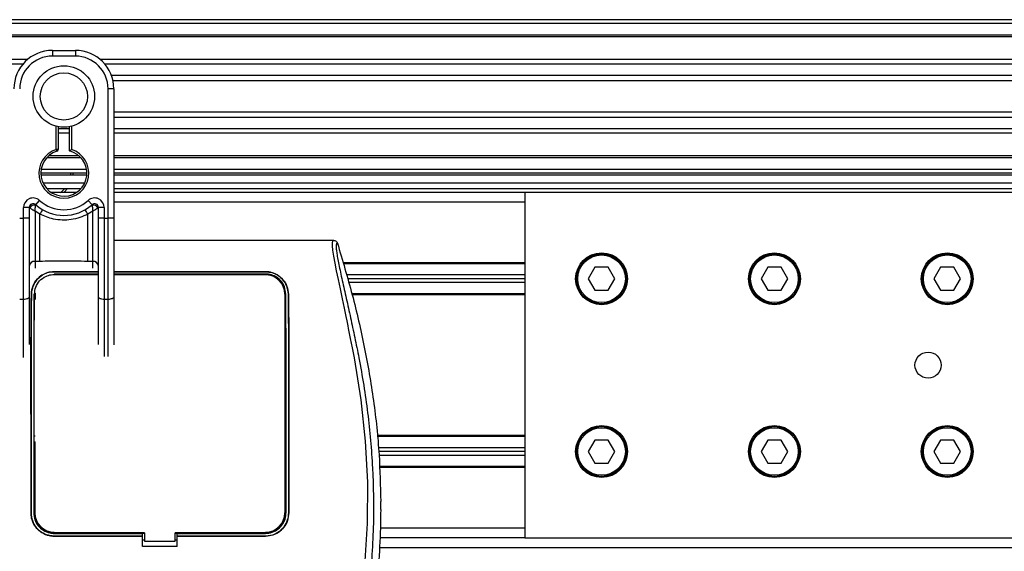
# Model space of a CAD drawing. Header units: millimetres. Extents: x 0 to 420, y 0 to 297.
# Tile 48 of 68: x 194.06 to 208.37, y 234.4 to 242.13. Entities that reach past the tile are written whole.
import ezdxf

# ---------------------------------------------------------------- set-up
doc = ezdxf.new("R2010")
doc.units = ezdxf.units.MM

msp = doc.modelspace()

# ---------------------------------------------------------------- linework, layer by layer
at = {"color": 7, "linetype": 'Continuous', "lineweight": 25}
for p, q in [((215.62919, 242.12504), (59.38239, 242.12504)), ((215.62919, 242.06924), (59.38239, 242.06924)), ((215.62919, 241.90183), (59.38239, 241.90183)), ((215.62919, 241.87338), (59.38239, 241.87338)), ((194.53587, 241.67862), (194.87069, 241.67862)), ((194.53587, 241.67862), (194.53587, 241.59492)), ((194.87069, 241.67862), (194.87069, 241.59492)), ((194.17319, 241.54469), (109.43713, 241.54469)), ((194.10895, 241.47995), (109.50137, 241.47995)), ((194.87069, 241.59492), (194.53587, 241.59492)), ((215.62919, 241.54469), (195.23337, 241.54469)), ((215.62919, 241.47995), (195.29761, 241.47995)), ((215.62919, 241.31318), (195.39443, 241.31318)), ((215.62919, 241.23779), (195.41627, 241.23779)), ((195.34501, 239.23804), (195.34501, 241.1206)), ((195.42871, 241.1206), (195.34501, 241.1206)), ((195.42871, 241.1206), (195.42871, 240.62817)), ((215.62919, 240.78021), (195.42871, 240.78021)), ((215.62919, 240.70482), (195.42871, 240.70482)), ((195.42871, 240.62817), (195.42871, 240.27377)), ((194.59167, 240.23807), (194.59167, 240.57642)), ((194.61958, 240.57016), (194.61958, 240.23807)), ((194.78698, 240.53805), (194.61958, 240.53805)), ((194.78698, 240.4733), (194.61958, 240.4733)), ((194.78698, 240.21713), (194.78698, 240.57016)), ((194.81488, 240.57642), (194.81488, 240.23807)), ((215.62919, 240.53805), (195.42871, 240.53805)), ((215.62919, 240.4733), (195.42871, 240.4733)), ((194.61958, 240.23807), (194.59167, 240.23807)), ((194.60026, 240.21152), (194.59167, 240.23807)), ((195.42871, 240.27377), (195.42871, 239.23804)), ((194.95284, 240.11616), (194.45372, 240.11616)), ((194.9241, 240.14462), (194.48245, 240.14462)), ((215.62919, 240.14462), (195.42871, 240.14462)), ((215.62919, 240.11616), (195.42871, 240.11616)), ((195.03341, 239.94875), (194.37315, 239.94875)), ((215.62919, 239.94875), (195.42871, 239.94875)), ((195.03809, 239.89295), (194.36846, 239.89295)), ((195.03693, 239.86505), (194.36963, 239.86505)), ((194.80373, 239.86505), (194.80489, 239.89295)), ((194.8328, 239.89295), (194.83172, 239.86505)), ((215.62919, 239.89295), (195.42871, 239.89295)), ((215.62919, 239.86505), (195.42871, 239.86505)), ((194.39891, 239.75344), (195.00765, 239.75344)), ((194.45372, 239.66974), (194.95284, 239.66974)), ((194.88836, 239.61394), (194.5182, 239.61394)), ((195.42871, 239.75344), (213.67611, 239.75344)), ((195.42871, 239.66974), (213.67611, 239.66974)), ((201.39957, 239.61394), (195.42871, 239.61394)), ((201.39957, 239.61394), (201.39957, 234.59172)), ((214.47846, 239.61394), (201.39957, 239.61394)), ((194.29406, 239.43543), (194.34986, 239.49782)), ((195.05669, 239.49782), (195.1125, 239.43543)), ((201.39957, 239.47443), (195.42871, 239.47443)), ((194.11735, 239.23804), (194.11735, 239.39384)), ((194.20106, 239.39384), (194.11735, 239.39384)), ((194.20106, 239.39384), (194.20106, 239.23804)), ((194.20908, 239.388), (194.20106, 239.388)), ((194.35426, 239.29704), (194.28476, 239.33923)), ((194.28476, 239.33923), (194.28476, 238.61092)), ((195.1218, 239.33923), (195.05229, 239.29704)), ((195.1218, 238.61092), (195.1218, 239.33923)), ((195.2055, 239.388), (195.19748, 239.388)), ((195.28921, 239.39384), (195.2055, 239.39384)), ((195.2055, 239.23804), (195.2055, 239.39384)), ((195.28921, 239.39384), (195.28921, 239.23804)), ((194.06155, 239.23804), (194.11735, 239.23804)), ((194.11735, 238.05889), (194.11735, 239.23804)), ((194.20106, 239.23804), (194.11735, 239.23804)), ((194.20106, 239.23804), (194.20106, 238.09426)), ((194.35426, 238.61092), (194.35426, 239.29704)), ((195.05229, 238.61092), (195.05229, 239.29704)), ((195.2055, 238.09426), (195.2055, 239.23804)), ((195.28921, 239.23804), (195.2055, 239.23804)), ((195.28921, 239.23804), (195.28921, 238.05889)), ((195.28921, 239.23804), (195.34501, 239.23804)), ((195.34501, 238.05889), (195.34501, 239.23804)), ((195.42871, 239.23804), (195.34501, 239.23804)), ((195.42871, 239.23804), (195.42871, 238.09426)), ((198.62398, 238.9164), (195.42871, 238.9164)), ((194.35426, 238.61092), (194.28476, 238.61092)), ((194.28476, 238.61092), (194.28476, 238.51301)), ((195.1218, 238.61092), (195.05229, 238.61092)), ((195.1218, 238.51301), (195.1218, 238.61092)), ((201.39957, 238.58996), (198.75966, 238.58996)), ((201.39957, 238.57601), (198.76365, 238.57601)), ((202.41897, 238.52579), (202.32231, 238.35838)), ((202.61227, 238.52579), (202.41897, 238.52579)), ((202.70893, 238.35838), (202.61227, 238.52579)), ((204.93008, 238.52579), (204.83342, 238.35838)), ((205.12338, 238.52579), (204.93008, 238.52579)), ((205.22003, 238.35838), (205.12338, 238.52579)), ((207.44119, 238.52579), (207.34453, 238.35838)), ((207.63449, 238.52579), (207.44119, 238.52579)), ((207.73114, 238.35838), (207.63449, 238.52579)), ((194.56377, 238.4616), (195.20351, 238.4616)), ((194.56377, 238.46099), (194.56377, 238.4616)), ((195.1966, 238.46099), (194.56377, 238.46099)), ((195.2055, 238.42763), (194.56377, 238.42763)), ((194.60081, 238.42489), (194.60109, 238.42514)), ((194.80547, 238.42514), (194.60109, 238.42514)), ((194.80547, 238.42514), (194.80574, 238.42489)), ((195.1218, 238.42117), (195.1218, 238.42489)), ((195.42871, 238.4616), (197.63291, 238.4616)), ((197.63291, 238.46099), (195.42871, 238.46099)), ((197.63291, 238.42763), (195.42871, 238.42763)), ((196.06574, 238.42538), (196.0613, 238.42094)), ((196.06574, 238.42538), (196.13094, 238.42538)), ((196.06574, 238.42538), (196.06574, 238.42094)), ((196.1354, 238.42092), (196.13094, 238.42538)), ((196.13094, 238.42092), (196.13094, 238.42538)), ((197.59559, 238.42514), (197.39121, 238.42514)), ((197.59559, 238.42514), (197.59968, 238.42131)), ((197.63291, 238.46099), (197.63291, 238.4616)), ((201.39957, 238.41418), (198.80994, 238.41418)), ((201.39957, 238.35838), (198.82591, 238.35838)), ((202.32231, 238.35838), (202.41897, 238.19097)), ((202.61227, 238.19097), (202.70893, 238.35838)), ((204.83342, 238.35838), (204.93008, 238.19097)), ((205.12338, 238.19097), (205.22003, 238.35838)), ((207.34453, 238.35838), (207.44119, 238.19097)), ((207.63449, 238.19097), (207.73114, 238.35838)), ((201.39957, 238.30258), (198.84187, 238.30258)), ((202.41897, 238.19097), (202.61227, 238.19097)), ((204.93008, 238.19097), (205.12338, 238.19097)), ((207.44119, 238.19097), (207.63449, 238.19097)), ((194.11735, 238.05889), (194.06155, 238.05889)), ((194.11735, 237.21232), (194.11735, 238.05889)), ((194.20106, 238.09426), (194.20106, 237.40307)), ((194.23182, 238.13544), (194.23129, 238.13544)), ((194.28476, 238.14728), (194.28015, 238.14728)), ((194.28476, 238.14728), (194.28476, 238.05877)), ((195.2055, 237.40486), (195.2055, 238.09426)), ((195.34501, 238.05889), (195.28921, 238.05889)), ((195.28921, 238.05889), (195.28921, 237.22932)), ((195.34501, 237.2284), (195.34501, 238.05889)), ((195.42871, 238.09426), (195.42871, 237.39922)), ((197.91387, 238.13517), (197.91387, 234.95443)), ((197.96486, 238.13544), (197.96539, 238.13544)), ((201.39957, 238.14075), (198.88817, 238.14075)), ((201.39957, 238.1268), (198.89213, 238.1268)), ((194.28476, 236.07048), (194.27989, 236.07048)), ((201.39957, 236.07885), (199.2535, 236.07885)), ((201.39957, 236.0649), (199.25493, 236.0649)), ((194.28135, 235.98678), (194.28476, 235.98678)), ((194.28281, 235.98678), (194.28281, 234.95443)), ((201.39957, 235.90307), (199.27157, 235.90307)), ((202.41897, 236.01468), (202.32231, 235.84727)), ((202.61227, 236.01468), (202.41897, 236.01468)), ((202.70893, 235.84727), (202.61227, 236.01468)), ((204.93008, 236.01468), (204.83342, 235.84727)), ((205.12338, 236.01468), (204.93008, 236.01468)), ((205.22003, 235.84727), (205.12338, 236.01468)), ((207.44119, 236.01468), (207.34453, 235.84727)), ((207.63449, 236.01468), (207.44119, 236.01468)), ((207.73114, 235.84727), (207.63449, 236.01468)), ((201.39957, 235.84727), (199.2773, 235.84727)), ((201.39957, 235.79147), (199.28253, 235.79147)), ((202.32231, 235.84727), (202.41897, 235.67986)), ((202.61227, 235.67986), (202.70893, 235.84727)), ((204.83342, 235.84727), (204.93008, 235.67986)), ((205.12338, 235.67986), (205.22003, 235.84727)), ((207.34453, 235.84727), (207.44119, 235.67986)), ((207.63449, 235.67986), (207.73114, 235.84727)), ((201.39957, 235.62964), (199.28845, 235.62964)), ((201.39957, 235.61569), (199.28896, 235.61569)), ((202.41897, 235.67986), (202.61227, 235.67986)), ((204.93008, 235.67986), (205.12338, 235.67986)), ((207.44119, 235.67986), (207.63449, 235.67986)), ((199.30698, 235.00237), (199.30698, 235.1227)), ((194.22691, 234.95442), (194.22642, 234.95442)), ((197.96977, 234.95442), (197.97026, 234.95442)), ((194.56377, 234.65667), (195.84723, 234.65667)), ((194.56377, 234.61768), (195.84723, 234.61768)), ((194.56377, 234.61768), (194.56377, 234.61719)), ((195.84723, 234.61719), (194.56377, 234.61719)), ((194.60689, 234.6593), (194.79967, 234.6593)), ((195.84723, 234.65911), (195.87513, 234.65911)), ((195.84723, 234.65667), (195.84723, 234.65911)), ((195.84723, 234.61768), (195.84723, 234.65667)), ((195.84723, 234.61719), (195.84723, 234.61768)), ((195.84723, 234.46561), (195.84723, 234.61719)), ((195.87513, 234.66456), (195.87513, 234.54179)), ((196.32155, 234.54179), (196.32155, 234.66456)), ((196.32155, 234.65911), (196.34945, 234.65911)), ((196.34945, 234.65667), (196.34945, 234.65911)), ((196.34945, 234.61768), (196.34945, 234.65667)), ((196.34945, 234.65667), (197.63291, 234.65667)), ((196.34945, 234.61768), (197.63291, 234.61768)), ((196.34945, 234.61719), (196.34945, 234.61768)), ((196.34945, 234.46561), (196.34945, 234.61719)), ((197.63291, 234.61719), (196.34945, 234.61719)), ((197.39701, 234.6593), (197.58979, 234.6593)), ((197.63291, 234.61768), (197.63291, 234.61719)), ((201.39957, 234.73122), (199.30211, 234.73122)), ((195.84723, 234.56139), (195.87513, 234.56139)), ((196.34945, 234.46561), (195.84723, 234.46561)), ((195.87513, 234.54179), (196.32155, 234.54179)), ((196.32155, 234.56139), (196.34945, 234.56139)), ((201.39957, 234.59172), (199.29465, 234.59172)), ((201.39957, 234.59172), (214.47846, 234.59172)), ((199.2897, 234.45221), (211.87195, 234.45221))]:
    msp.add_line(p, q, dxfattribs=at)
at = {"color": 7, "linetype": 'Continuous', "lineweight": 25, "flags": 128}
for points in [[(194.75598, 239.66974), (194.70574, 239.61722), (194.70185, 239.61394)], [(199.07135, 234.10132), (199.1161, 234.80247), (199.11809, 235.39967), (199.08659, 235.9983), (199.02189, 236.59862), (198.92349, 237.21059), (198.89594, 237.35603), (198.86927, 237.49179), (198.84035, 237.63659), (198.83287, 237.67389), (198.82269, 237.72445), (198.81357, 237.76949), (198.81114, 237.78151), (198.81046, 237.78489), (198.81025, 237.78592), (198.81017, 237.7863), (198.81015, 237.78642), (198.81014, 237.78647), (198.81013, 237.78649), (198.81013, 237.7865), (198.81013, 237.7865), (198.81013, 237.7865), (198.81013, 237.7865), (198.81013, 237.7865), (198.78038, 237.93017), (198.75186, 238.06547), (198.72087, 238.21166), (198.69186, 238.34943), (198.66664, 238.47204), (198.64431, 238.58607), (198.62593, 238.68898), (198.6133, 238.77376), (198.60689, 238.83875), (198.60679, 238.88284), (198.61252, 238.9081), (198.62398, 238.9164)], [(194.56377, 238.42131), (194.87971, 238.42123), (195.2055, 238.42115)], [(194.20106, 238.09426), (194.19945, 238.08736), (194.19469, 238.08072), (194.18695, 238.07461), (194.17654, 238.06925), (194.16386, 238.06485), (194.14939, 238.06158), (194.13368, 238.05957), (194.11735, 238.05889)], [(195.28921, 238.05889), (195.27288, 238.05957), (195.25717, 238.06158), (195.2427, 238.06485), (195.23002, 238.06925), (195.21961, 238.07461), (195.21187, 238.08072), (195.20711, 238.08736), (195.2055, 238.09426)], [(195.42871, 238.09426), (195.4271, 238.08736), (195.42234, 238.08072), (195.4146, 238.07461), (195.40419, 238.06925), (195.39151, 238.06485), (195.37704, 238.06158), (195.36134, 238.05957), (195.34501, 238.05889)], [(195.87513, 234.66456), (195.31707, 234.66456), (194.56377, 234.66456)], [(197.63291, 234.66456), (197.3204, 234.66456), (196.32155, 234.66456)]]:
    msp.add_lwpolyline(points, dxfattribs=at)
at = {"color": 7, "linetype": 'Continuous', "lineweight": 25}
for centre, radius in [((194.70328, 241.009), 0.44674), ((194.70328, 241.009), 0.34363), ((202.51562, 238.35838), 0.37667), ((202.51562, 238.35838), 0.36272), ((202.51562, 238.35838), 0.34598), ((205.02673, 238.35838), 0.37667), ((205.02673, 238.35838), 0.36272), ((205.02673, 238.35838), 0.34598), ((207.53784, 238.35838), 0.37667), ((207.53784, 238.35838), 0.36272), ((207.53784, 238.35838), 0.34598), ((207.25883, 237.10283), 0.18973), ((202.51562, 235.84727), 0.37667), ((202.51562, 235.84727), 0.36272), ((202.51562, 235.84727), 0.34598), ((205.02673, 235.84727), 0.37667), ((205.02673, 235.84727), 0.36272), ((205.02673, 235.84727), 0.34598), ((207.53784, 235.84727), 0.37667), ((207.53784, 235.84727), 0.36272), ((207.53784, 235.84727), 0.34598)]:
    msp.add_circle(centre, radius, dxfattribs=at)
for centre, radius, start, end in [((194.53587, 241.1206), 0.55802, 90, 180), ((194.87069, 241.1206), 0.55802, 0, 90), ((194.53587, 241.1206), 0.47432, 90, 180), ((194.87069, 241.1206), 0.47432, 0, 90), ((194.70328, 239.89295), 0.36272, 107.920213, 72.079787), ((194.70328, 239.89295), 0.33481, 107.920213, 75.522488), ((194.59167, 240.23807), 0.0279, 287.920213, 0), ((194.47008, 239.89295), 0.33481, 303.55731, 318.189685), ((194.25686, 239.39384), 0.13951, 48.189685, 180), ((194.70328, 239.89295), 0.53012, 228.189685, 311.810315), ((195.1497, 239.39384), 0.13951, 0, 131.810315), ((194.25686, 239.39384), 0.0558, 48.189685, 180), ((194.25686, 239.39383), 0.0558, 48.190689, 179.99948), ((194.27421, 239.3561), 0.07252, 75.207531, 153.906305), ((194.70328, 239.89295), 0.61383, 228.189685, 311.810315), ((194.70067, 239.11775), 0.39006, 141.327049, 152.635406), ((194.70589, 239.11775), 0.39006, 27.364594, 38.672951), ((195.1497, 239.39384), 0.0558, 0, 131.810315), ((195.1497, 239.39383), 0.0558, 0.00052, 131.809311), ((195.13235, 239.3561), 0.07252, 26.093695, 104.792469), ((194.27788, 238.53395), 0.07728, 84.888926, 173.756454), ((195.12868, 238.53395), 0.07728, 6.243546, 95.111074), ((197.63291, 238.13517), 0.28096, 0, 90), ((194.56377, 234.95443), 0.28096, 180, 270), ((197.63291, 234.95443), 0.28096, 270, 0)]:
    msp.add_arc(centre, radius, start, end, dxfattribs=at)
for points, knots in [([(194.78698, 240.21713), (194.78721, 240.21731), (194.78766, 240.21766), (194.79109, 240.2203), (194.7963, 240.22428), (194.8038, 240.22993), (194.81036, 240.23477), (194.81425, 240.2376), (194.81482, 240.23802), (194.81488, 240.23807)], [0, 0, 0, 0, 0.16194992, 0.32336195, 0.4972773, 0.7062892, 0.9573608, 0.99480442, 1, 1, 1, 1]), ([(194.20908, 239.388), (194.20737, 239.38924), (194.20367, 239.39192), (194.20138, 239.39361), (194.20113, 239.39378), (194.20106, 239.39383)], [0, 0, 0, 0, 0.37275472, 0.80355374, 1, 1, 1, 1]), ([(194.28476, 239.33923), (194.28463, 239.3393), (194.28443, 239.33943), (194.28411, 239.33963), (194.28375, 239.33985), (194.28321, 239.34018), (194.28239, 239.34069), (194.28112, 239.34147), (194.27918, 239.34266), (194.27619, 239.34451), (194.27154, 239.34739), (194.26405, 239.35203), (194.25022, 239.36068), (194.23672, 239.36934), (194.22088, 239.3798), (194.21413, 239.38449), (194.20908, 239.388)], [0, 0, 0, 0, 0.00419055, 0.00685655, 0.01050099, 0.01608276, 0.02463309, 0.03773692, 0.0578443, 0.08879626, 0.13682222, 0.21288297, 0.34057388, 0.61171574, 0.70987367, 1, 1, 1, 1]), ([(194.28476, 239.33923), (194.28477, 239.33937), (194.28479, 239.33968), (194.28481, 239.34016), (194.28485, 239.34076), (194.28489, 239.34161), (194.28497, 239.34293), (194.28509, 239.34498), (194.28528, 239.34821), (194.28561, 239.35332), (194.28618, 239.36174), (194.28743, 239.378), (194.28895, 239.39403), (194.29099, 239.41265), (194.29198, 239.42042), (194.29272, 239.42622)], [0, 0, 0, 0, 0.00426596, 0.00889009, 0.01380627, 0.02144646, 0.0333306, 0.05185022, 0.08082575, 0.12657636, 0.20045088, 0.32751798, 0.61268516, 0.71115998, 1, 1, 1, 1]), ([(194.29406, 239.43543), (194.29404, 239.43536), (194.29398, 239.43513), (194.29358, 239.43251), (194.29299, 239.4282), (194.29272, 239.42622)], [0, 0, 0, 0, 0.19789451, 0.62975779, 1, 1, 1, 1]), ([(195.1125, 239.43543), (195.11254, 239.43522), (195.11264, 239.43478), (195.11314, 239.43139), (195.11363, 239.42774), (195.11383, 239.42622)], [0, 0, 0, 0, 0.3358482, 0.72238304, 1, 1, 1, 1]), ([(195.11383, 239.42622), (195.11458, 239.42042), (195.11557, 239.41265), (195.11761, 239.39403), (195.11913, 239.378), (195.12038, 239.36174), (195.12095, 239.35332), (195.12128, 239.34821), (195.12147, 239.34498), (195.12159, 239.34293), (195.12167, 239.34161), (195.12171, 239.34076), (195.12175, 239.34016), (195.12177, 239.33968), (195.12179, 239.33937), (195.1218, 239.33923)], [0, 0, 0, 0, 0.28884002, 0.387314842, 0.67248202, 0.79954912, 0.873423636, 0.919174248, 0.94814978, 0.966669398, 0.978553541, 0.986193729, 0.991109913, 0.995734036, 1, 1, 1, 1]), ([(195.19748, 239.388), (195.19243, 239.38449), (195.18567, 239.3798), (195.16984, 239.36934), (195.15634, 239.36068), (195.14251, 239.35203), (195.13502, 239.34739), (195.13036, 239.34451), (195.12738, 239.34266), (195.12544, 239.34147), (195.12417, 239.34069), (195.12335, 239.34018), (195.12281, 239.33985), (195.12245, 239.33963), (195.12213, 239.33943), (195.12192, 239.3393), (195.1218, 239.33923)], [0, 0, 0, 0, 0.29012633, 0.38828426, 0.65942612, 0.78711703, 0.86317778, 0.91120374, 0.9421557, 0.96226308, 0.97536691, 0.98391724, 0.98949901, 0.99314345, 0.99580945, 1, 1, 1, 1]), ([(195.2055, 239.39383), (195.2053, 239.39369), (195.20487, 239.39339), (195.20192, 239.39122), (195.19879, 239.38895), (195.19748, 239.388)], [0, 0, 0, 0, 0.33368437, 0.72015173, 1, 1, 1, 1]), ([(195.05229, 239.29704), (195.01372, 239.27944), (194.93549, 239.24375), (194.80941, 239.21543), (194.67972, 239.20824), (194.5236, 239.22526), (194.4187, 239.26972), (194.35426, 239.29704)], [0, 0, 0, 0, 0.175347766, 0.355579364, 0.531018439, 0.711881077, 1, 1, 1, 1]), ([(198.62398, 238.9164), (198.62991, 238.91586), (198.64175, 238.91478), (198.65766, 238.90624), (198.67064, 238.89363), (198.67522, 238.88262), (198.67752, 238.8771)], [0, 0, 0, 0, 0.249675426, 0.499392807, 0.749147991, 1, 1, 1, 1]), ([(198.67752, 238.8771), (198.67336, 238.87587), (198.66511, 238.87343), (198.65922, 238.84921), (198.65916, 238.80735), (198.66578, 238.74547), (198.67886, 238.66462), (198.69762, 238.56719), (198.72099, 238.45594), (198.75649, 238.29419), (198.80655, 238.07239), (198.86794, 237.79368), (198.9304, 237.50295), (199.02392, 237.04338), (199.1256, 236.41235), (199.19746, 235.60819), (199.21006, 234.76967), (199.1537, 233.89736), (199.02271, 232.99724), (198.86675, 232.28681), (198.72801, 231.76265), (198.63277, 231.41783), (198.54003, 231.07259), (198.45788, 230.72536), (198.38965, 230.3738), (198.37804, 230.13545), (198.37221, 230.01592)], [0, 0, 0, 0, 0.015402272, 0.030618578, 0.045897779, 0.061151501, 0.076352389, 0.091675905, 0.106966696, 0.122396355, 0.153119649, 0.184139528, 0.214645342, 0.245755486, 0.329565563, 0.412909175, 0.496082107, 0.589592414, 0.683867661, 0.778085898, 0.815100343, 0.852119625, 0.889102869, 0.926017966, 0.962896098, 1, 1, 1, 1]), ([(198.67752, 238.8771), (198.7516, 238.62786), (198.89996, 238.12878), (199.07649, 237.36464), (199.20956, 236.5877), (199.28996, 235.83814), (199.30161, 235.3483), (199.30698, 235.1227)], [0, 0, 0, 0, 0.2041389, 0.40877747, 0.6153735, 0.8228525, 1, 1, 1, 1]), ([(195.05229, 238.61092), (194.92192, 238.61344), (194.68922, 238.61795), (194.45657, 238.61306), (194.35426, 238.61092)], [0, 0, 0, 0, 0.56028269, 1, 1, 1, 1]), ([(194.23129, 238.13544), (194.23636, 238.17612), (194.24651, 238.25744), (194.31504, 238.36108), (194.40755, 238.42984), (194.49764, 238.45857), (194.5469, 238.46083), (194.56377, 238.4616)], [0, 0, 0, 0, 0.24267004, 0.4850883, 0.73180572, 0.90817203, 1, 1, 1, 1]), ([(194.56377, 238.46099), (194.53158, 238.45823), (194.46732, 238.45271), (194.37981, 238.41076), (194.30401, 238.34479), (194.24568, 238.25128), (194.23647, 238.17429), (194.23182, 238.13544)], [0, 0, 0, 0, 0.17434441, 0.34796365, 0.54006901, 0.76796632, 1, 1, 1, 1]), ([(194.27627, 238.13516), (194.28035, 238.1703), (194.28852, 238.2408), (194.347, 238.33168), (194.42703, 238.39266), (194.50543, 238.41852), (194.54873, 238.42059), (194.56377, 238.42131)], [0, 0, 0, 0, 0.24096485, 0.48337497, 0.7285961, 0.90568571, 1, 1, 1, 1]), ([(194.60109, 238.42514), (194.60389, 238.42494), (194.60893, 238.42458), (194.61314, 238.4223), (194.61501, 238.42129)], [0, 0, 0, 0, 0.55631517, 1, 1, 1, 1]), ([(194.7914, 238.42125), (194.79166, 238.42145), (194.79431, 238.42351), (194.79947, 238.42483), (194.8041, 238.42507), (194.80547, 238.42514)], [0, 0, 0, 0, 0.07159855, 0.7251144, 1, 1, 1, 1]), ([(195.42871, 238.42109), (195.66696, 238.42101), (196.40169, 238.42077), (197.13642, 238.4211), (197.63291, 238.42132)], [0, 0, 0, 0, 0.32426124, 1, 1, 1, 1]), ([(197.38706, 238.42125), (197.38814, 238.42228), (197.3895, 238.42357), (197.39091, 238.42487), (197.39121, 238.42514)], [0, 0, 0, 0, 0.7900144, 1, 1, 1, 1]), ([(197.39121, 238.42514), (197.39401, 238.42494), (197.39908, 238.42457), (197.40331, 238.42228), (197.4052, 238.42126)], [0, 0, 0, 0, 0.55326522, 1, 1, 1, 1]), ([(197.5816, 238.42131), (197.58184, 238.42149), (197.58446, 238.42353), (197.58959, 238.42483), (197.59422, 238.42507), (197.59559, 238.42514)], [0, 0, 0, 0, 0.06498635, 0.72315663, 1, 1, 1, 1]), ([(197.63291, 238.4616), (197.66537, 238.4588), (197.73017, 238.4532), (197.81838, 238.41057), (197.89427, 238.34377), (197.95188, 238.2501), (197.96088, 238.17372), (197.96539, 238.13544)], [0, 0, 0, 0, 0.176023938, 0.351363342, 0.544666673, 0.771794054, 1, 1, 1, 1]), ([(197.96486, 238.13544), (197.95976, 238.17618), (197.94954, 238.25763), (197.88072, 238.36127), (197.78817, 238.42966), (197.6983, 238.45803), (197.64959, 238.46024), (197.63291, 238.46099)], [0, 0, 0, 0, 0.24352506, 0.48678704, 0.7352137, 0.90932665, 1, 1, 1, 1]), ([(197.92825, 238.13517), (197.92397, 238.17155), (197.91543, 238.24429), (197.85466, 238.33735), (197.77209, 238.39916), (197.69185, 238.42491), (197.64792, 238.42694), (197.63291, 238.42763)], [0, 0, 0, 0, 0.24343294, 0.48667429, 0.73216251, 0.90844651, 1, 1, 1, 1]), ([(197.63291, 238.42132), (197.66066, 238.41891), (197.71549, 238.41414), (197.79091, 238.37811), (197.85638, 238.32134), (197.90833, 238.23896), (197.91627, 238.17076), (197.92041, 238.13517)], [0, 0, 0, 0, 0.17334583, 0.34244333, 0.53261108, 0.75610773, 1, 1, 1, 1]), ([(194.22642, 234.95442), (194.22628, 235.38144), (194.22604, 236.12476), (194.22547, 236.93526), (194.2256, 237.38579), (194.22599, 237.58885), (194.22722, 237.79104), (194.22904, 237.97417), (194.23061, 238.08683), (194.23129, 238.13544)], [0, 0, 0, 0, 0.39999062, 0.69627324, 0.75916952, 0.8220145, 0.88648757, 0.95101884, 1, 1, 1, 1]), ([(194.23182, 238.13544), (194.23044, 238.03185), (194.22764, 237.8215), (194.22608, 237.49214), (194.22601, 237.16758), (194.22614, 236.74618), (194.22653, 236.00844), (194.22676, 235.37602), (194.22691, 234.95442)], [0, 0, 0, 0, 0.10361451, 0.21039489, 0.30892895, 0.40762719, 0.6050952, 1, 1, 1, 1]), ([(194.26843, 238.13517), (194.26774, 238.03155), (194.26634, 237.82114), (194.26554, 237.49173), (194.26552, 237.1672), (194.26559, 236.74587), (194.26576, 236.00826), (194.26588, 235.37596), (194.26596, 234.95443)], [0, 0, 0, 0, 0.10364528, 0.21045677, 0.30898402, 0.40767457, 0.60512675, 1, 1, 1, 1]), ([(194.27384, 234.95443), (194.27382, 235.05975), (194.27372, 235.58635), (194.27359, 236.32356), (194.27339, 237.02361), (194.27342, 237.37043), (194.2736, 237.57641), (194.27421, 237.78166), (194.27512, 237.96896), (194.27592, 238.08453), (194.27627, 238.13516)], [0, 0, 0, 0, 0.09866262, 0.49331325, 0.69063923, 0.75445246, 0.81821717, 0.8835847, 0.94900683, 1, 1, 1, 1]), ([(197.92041, 238.13517), (197.92106, 238.03716), (197.92223, 237.85992), (197.92305, 237.58875), (197.92335, 237.24642), (197.92317, 236.67821), (197.92302, 235.88484), (197.9229, 235.26457), (197.92284, 234.95443)], [0, 0, 0, 0, 0.09798508, 0.17719899, 0.25657658, 0.41886692, 0.70943339, 1, 1, 1, 1]), ([(197.93072, 234.95443), (197.9308, 235.37687), (197.93093, 236.05664), (197.93112, 236.86495), (197.93119, 237.3161), (197.93094, 237.57433), (197.93025, 237.83138), (197.92905, 238.01372), (197.92825, 238.13517)], [0, 0, 0, 0, 0.39569177, 0.63673231, 0.75729188, 0.81812006, 0.8788623, 1, 1, 1, 1]), ([(197.96977, 234.95442), (197.96992, 235.37696), (197.97018, 236.11818), (197.9707, 236.99111), (197.97061, 237.51232), (197.96906, 237.77847), (197.96724, 237.96543), (197.96561, 238.08209), (197.96486, 238.13544)], [0, 0, 0, 0, 0.39561742, 0.69400195, 0.81849559, 0.88231427, 0.94619029, 1, 1, 1, 1]), ([(197.96539, 238.13544), (197.96676, 238.0321), (197.96952, 237.82239), (197.97108, 237.49401), (197.97115, 237.16984), (197.97102, 236.74801), (197.97064, 236.00952), (197.97041, 235.37645), (197.97026, 234.95442)], [0, 0, 0, 0, 0.103201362, 0.209436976, 0.308088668, 0.406906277, 0.604614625, 1, 1, 1, 1]), ([(194.56377, 234.61719), (194.52585, 234.62092), (194.45001, 234.62838), (194.3489, 234.68654), (194.27259, 234.77216), (194.23219, 234.86698), (194.22806, 234.92961), (194.22642, 234.95442)], [0, 0, 0, 0, 0.21471698, 0.42943093, 0.64424617, 0.85905702, 1, 1, 1, 1]), ([(194.22691, 234.95442), (194.23065, 234.91655), (194.23812, 234.84081), (194.29625, 234.7399), (194.38174, 234.66373), (194.47643, 234.62342), (194.53898, 234.61931), (194.56377, 234.61768)], [0, 0, 0, 0, 0.21475926, 0.42951945, 0.64419924, 0.85896194, 1, 1, 1, 1]), ([(194.26596, 234.95443), (194.26926, 234.92095), (194.27586, 234.85398), (194.32722, 234.76474), (194.40281, 234.69741), (194.48654, 234.66175), (194.54184, 234.65811), (194.56377, 234.65667)], [0, 0, 0, 0, 0.21473469, 0.42946959, 0.64419829, 0.8589152, 1, 1, 1, 1]), ([(194.27384, 234.95443), (194.27609, 234.92731), (194.28103, 234.8676), (194.32343, 234.78302), (194.39325, 234.71349), (194.47762, 234.6716), (194.53695, 234.66675), (194.56377, 234.66456)], [0, 0, 0, 0, 0.17894419, 0.39401351, 0.60853915, 0.8229777, 1, 1, 1, 1]), ([(197.92284, 234.95443), (197.92059, 234.92731), (197.91565, 234.8676), (197.87325, 234.78302), (197.80343, 234.71349), (197.71906, 234.6716), (197.65973, 234.66675), (197.63291, 234.66456)], [0, 0, 0, 0, 0.17894415, 0.39401352, 0.60853913, 0.82297769, 1, 1, 1, 1]), ([(197.63291, 234.65667), (197.66639, 234.65996), (197.73335, 234.66655), (197.82259, 234.71789), (197.88994, 234.79345), (197.92563, 234.87717), (197.92927, 234.93249), (197.93072, 234.95443)], [0, 0, 0, 0, 0.21470376, 0.42940734, 0.64411626, 0.85883653, 1, 1, 1, 1]), ([(197.63291, 234.61768), (197.67078, 234.6214), (197.74652, 234.62885), (197.84744, 234.68693), (197.92364, 234.77238), (197.964, 234.86706), (197.96813, 234.92963), (197.96977, 234.95442)], [0, 0, 0, 0, 0.21472397, 0.42944923, 0.64408755, 0.85894338, 1, 1, 1, 1]), ([(197.97026, 234.95442), (197.96652, 234.9165), (197.95903, 234.84065), (197.90083, 234.73956), (197.81517, 234.66328), (197.72033, 234.62293), (197.65771, 234.61882), (197.63291, 234.61719)], [0, 0, 0, 0, 0.21474819, 0.42949365, 0.64433813, 0.85913498, 1, 1, 1, 1]), ([(199.30698, 235.00237), (199.30378, 234.82407), (199.29737, 234.46704), (199.26512, 234.11142), (199.24898, 233.9334)], [0, 0, 0, 0, 0.49941172, 1, 1, 1, 1]), ([(194.60689, 234.6593), (194.60536, 234.66063), (194.60335, 234.66238), (194.60145, 234.66413), (194.601, 234.66456)], [0, 0, 0, 0, 0.76008968, 1, 1, 1, 1]), ([(194.62262, 234.66456), (194.62077, 234.66328), (194.61608, 234.66005), (194.61035, 234.65958), (194.60689, 234.6593)], [0, 0, 0, 0, 0.39458364, 1, 1, 1, 1]), ([(194.79967, 234.6593), (194.7965, 234.65955), (194.79075, 234.66001), (194.78594, 234.66315), (194.78379, 234.66456)], [0, 0, 0, 0, 0.552368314, 1, 1, 1, 1]), ([(194.80556, 234.66456), (194.80492, 234.66396), (194.80302, 234.66221), (194.80101, 234.66046), (194.79967, 234.6593)], [0, 0, 0, 0, 0.33714781, 1, 1, 1, 1]), ([(197.39701, 234.6593), (197.39548, 234.66063), (197.39347, 234.66238), (197.39157, 234.66413), (197.39112, 234.66456)], [0, 0, 0, 0, 0.76009148, 1, 1, 1, 1]), ([(197.41274, 234.66456), (197.41089, 234.66328), (197.4062, 234.66005), (197.40048, 234.65958), (197.39701, 234.6593)], [0, 0, 0, 0, 0.39458268, 1, 1, 1, 1]), ([(197.58979, 234.6593), (197.58662, 234.65955), (197.58087, 234.66001), (197.57607, 234.66315), (197.57391, 234.66456)], [0, 0, 0, 0, 0.55236985, 1, 1, 1, 1]), ([(197.59568, 234.66456), (197.59504, 234.66396), (197.59314, 234.66221), (197.59113, 234.66046), (197.58979, 234.6593)], [0, 0, 0, 0, 0.33714478, 1, 1, 1, 1])]:
    msp.add_open_spline(points, degree=3, knots=knots, dxfattribs=at)

doc.saveas('drawing.dxf')
